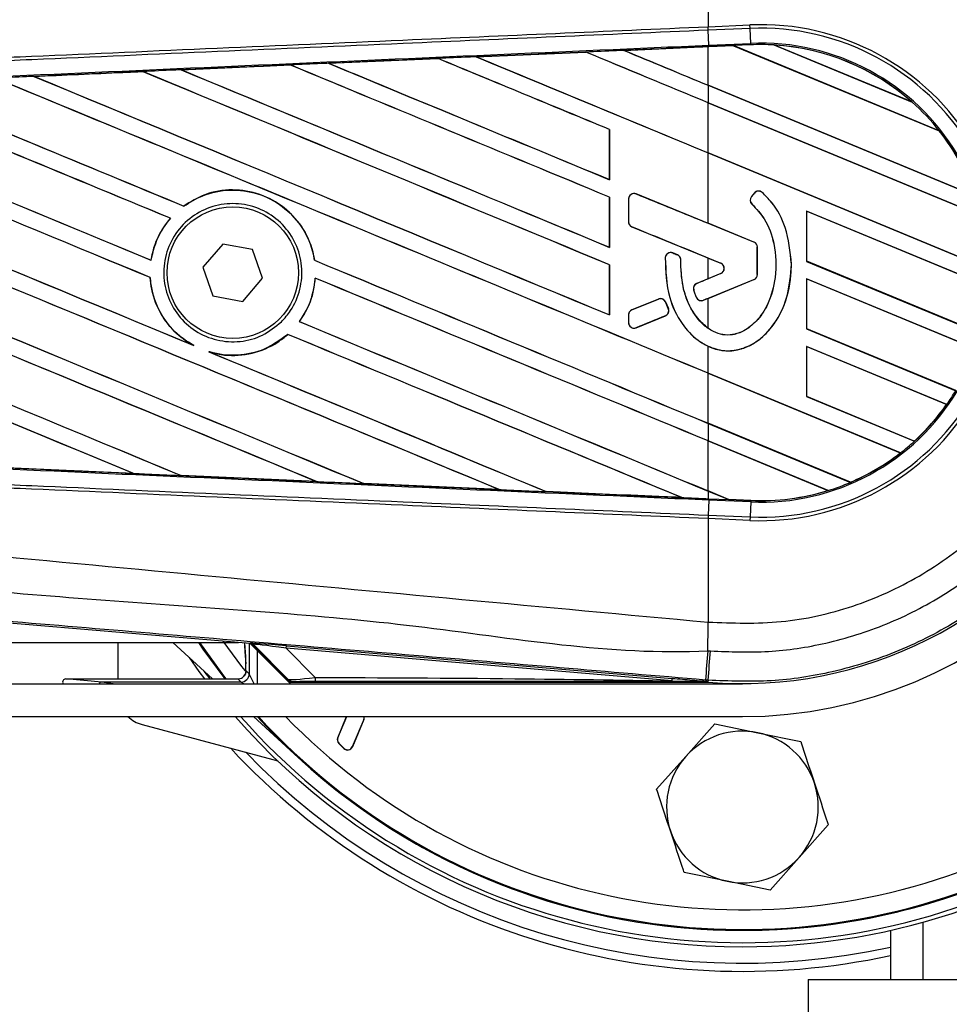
# Model space of a CAD drawing. Header units: millimetres. Extents: x 0 to 420, y 0 to 297.
# Tile 15 of 23: x 210 to 216, y 220 to 226. Entities that reach past the tile are written whole.
import ezdxf

# ---------------------------------------------------------------- set-up
doc = ezdxf.new("R2010")
doc.units = ezdxf.units.MM
doc.layers.add('QUOTE', color=174, linetype='Continuous')
doc.styles.add('SLDTEXTSTYLE3', font='TXT', dxfattribs={"width": 0.75})
doc.dimstyles.new('SLDDIMSTYLE0', dxfattribs={"dimtxt": 3, "dimasz": 3, "dimexe": 0, "dimexo": 0.0625, "dimgap": 0.75, "dimtad": 1, "dimlfac": 8.99081, "dimrnd": 1e-09, "dimzin": 12, "dimdsep": 46, "dimtxsty": 'SLDTEXTSTYLE3', "dimsah": 1, "dimcen": 0.09, "dimadec": 0, "dimazin": 3, "dimtfac": 1, "dimtdec": 3, "dimtofl": 0, "dimtmove": 0, "dimatfit": 3, "dimfxl": 0, "dimfrac": 2, "dimtolj": 1, "dimtzin": 12, "dimarcsym": 0})

# ---------------------------------------------------------------- blocks, each defined once
blk = doc.blocks.new('_D')
at = {"layer": 'QUOTE'}
for p, q in [((58.9172, 226.6191), (58.9172, 238.7713)), ((214.6317, 226.6191), (214.6317, 238.7713)), ((214.6317, 236.7713), (58.9172, 236.7713))]:
    blk.add_line(p, q, dxfattribs=at)
for points in [[(58.9172, 236.7713), (61.9172, 236.2713), (61.9172, 237.2713)], [(214.6317, 236.7713), (211.6317, 237.2713), (211.6317, 236.2713)]]:
    blk.add_solid(points, dxfattribs=at)
at = {"layer": 'QUOTE', "insert": (132.3411, 240.6385), "char_height": 3, "attachment_point": 1, "style": 'SLDTEXTSTYLE3'}
blk.add_mtext('1400', dxfattribs=at)

msp = doc.modelspace()

# ---------------------------------------------------------------- linework, layer by layer
at = {"color": 7, "linetype": 'Continuous', "lineweight": 25}
for p, q in [((214.3994, 226.9832), (214.3994, 226.2829)), ((214.3994, 226.2829), (214.3988, 226.2829)), ((214.3994, 226.2829), (214.6819, 226.2952)), ((214.4004, 226.2593), (214.3994, 226.2829)), ((214.683, 226.2716), (214.6819, 226.2952)), ((214.4043, 226.1581), (214.3998, 226.2593)), ((214.4004, 226.2593), (214.3998, 226.2593)), ((214.683, 226.2716), (214.4004, 226.2593)), ((214.6874, 226.1704), (214.683, 226.2716)), ((213.8286, 226.1232), (214.3994, 226.1481)), ((214.5715, 226.1546), (214.3994, 226.1471)), ((214.3994, 226.1481), (214.4047, 226.1483)), ((214.3994, 225.8873), (214.3994, 226.1471)), ((214.4043, 226.1581), (214.6874, 226.1704)), ((214.4047, 226.1483), (214.5705, 226.1556)), ((214.5706, 226.1556), (214.4047, 226.1483)), ((214.4047, 226.1483), (214.4047, 226.1483)), ((214.6878, 226.1607), (214.5705, 226.1556)), ((215.9637, 225.5785), (214.5705, 226.1556)), ((214.5706, 226.1556), (214.5715, 226.1546)), ((214.5715, 226.1546), (215.9625, 225.5785)), ((214.6878, 226.1607), (214.6874, 226.1704)), ((214.8452, 226.1595), (215.7807, 225.772)), ((214.8453, 226.1595), (214.8452, 226.1595)), ((214.8495, 226.1583), (214.8453, 226.1595)), ((215.7768, 225.7742), (214.8495, 226.1583)), ((212.8301, 226.0794), (213.5714, 226.1119)), ((212.8303, 226.0793), (212.8301, 226.0794)), ((213.5715, 226.1119), (212.8303, 226.0793)), ((212.8335, 226.0785), (212.8303, 226.0793)), ((213.5714, 226.1119), (213.5715, 226.1119)), ((213.5715, 226.1119), (213.5725, 226.111)), ((213.8287, 226.1231), (213.8286, 226.1232)), ((213.8319, 226.1223), (213.8287, 226.1231)), ((210.8349, 225.9914), (211.5738, 226.0241)), ((211.5738, 226.0241), (211.5739, 226.024)), ((211.5739, 226.024), (211.5749, 226.0231)), ((211.8322, 226.0355), (212.5725, 226.0681)), ((211.8324, 226.0354), (211.8322, 226.0355)), ((211.8356, 226.0346), (211.8324, 226.0354)), ((212.5725, 226.0681), (212.5726, 226.068)), ((212.5726, 226.068), (212.5736, 226.0671)), ((209.8386, 225.947), (209.8381, 225.9472)), ((210.5754, 225.9798), (209.8386, 225.947)), ((209.8417, 225.9462), (209.8386, 225.947)), ((210.5752, 225.9799), (210.5754, 225.9798)), ((210.5754, 225.9798), (210.5763, 225.9789)), ((210.8352, 225.9913), (210.8349, 225.9914)), ((210.8383, 225.9905), (210.8352, 225.9913)), ((216.2072, 225.1385), (214.3994, 225.8873)), ((214.3994, 225.8867), (214.3994, 225.769)), ((214.3994, 225.8867), (216.2086, 225.1373)), ((216.2499, 225.0025), (214.3994, 225.769)), ((214.3994, 225.7685), (216.2489, 225.0024)), ((214.3994, 225.4298), (214.3994, 225.7685)), ((215.7806, 225.7721), (215.7768, 225.7742)), ((215.7807, 225.772), (215.7806, 225.7721)), ((213.733, 225.5875), (213.7321, 225.5874)), ((213.7321, 225.5874), (213.7321, 225.2487)), ((213.733, 225.2478), (213.733, 225.5875)), ((215.9625, 225.5785), (215.9637, 225.5785)), ((215.9637, 225.5785), (215.9637, 225.5785)), ((216.2971, 224.6437), (214.3994, 225.4298)), ((214.3994, 224.9529), (214.3994, 225.4293)), ((214.3994, 225.4293), (216.2981, 224.6428)), ((213.7321, 225.2487), (213.733, 225.2478)), ((213.912, 225.1514), (213.9122, 225.1518)), ((214.7097, 224.8257), (213.912, 225.1514)), ((214.7123, 225.1582), (214.6921, 225.1339)), ((214.7127, 225.1578), (214.6925, 225.1336)), ((214.7127, 225.1578), (214.7123, 225.1582)), ((214.7649, 225.1619), (214.7652, 225.1623)), ((213.733, 225.1301), (213.7321, 225.1299)), ((213.7321, 225.1299), (213.7321, 224.7913)), ((213.733, 224.7904), (213.733, 225.1301)), ((213.8616, 225.1175), (213.8611, 225.1175)), ((213.8611, 225.1175), (213.8611, 224.9628)), ((213.8616, 225.1175), (213.8616, 224.9628)), ((214.6925, 225.1336), (214.6921, 225.1339)), ((214.6966, 225.0826), (214.6962, 225.0822)), ((210.8523, 225.0692), (210.8517, 225.07)), ((216.2955, 224.5261), (215.0658, 225.0355)), ((215.0658, 225.0355), (215.0658, 224.6958)), ((215.0668, 225.0346), (215.0658, 225.0355)), ((215.0668, 225.0346), (216.2945, 224.526)), ((215.0668, 224.6959), (215.0668, 225.0346)), ((210.7617, 224.9872), (210.763, 224.9872)), ((213.8616, 224.9628), (213.8611, 224.9628)), ((214.7099, 224.8262), (214.3994, 224.9529)), ((213.8844, 224.929), (213.8842, 224.9285)), ((213.8844, 224.929), (214.485, 224.6837)), ((211.1159, 224.813), (210.9819, 224.6573)), ((211.3178, 224.7748), (211.1159, 224.813)), ((214.7097, 224.8257), (214.7099, 224.8262)), ((211.3857, 224.5808), (211.3178, 224.7748)), ((213.7321, 224.7913), (213.733, 224.7904)), ((214.1603, 224.7522), (214.1605, 224.7526)), ((214.192, 224.7389), (214.1603, 224.7522)), ((214.7324, 224.7919), (214.7329, 224.7919)), ((214.7324, 224.6065), (214.7324, 224.7919)), ((214.7329, 224.6065), (214.7329, 224.7919)), ((210.631, 224.7035), (210.6302, 224.7044)), ((211.7369, 224.7031), (211.736, 224.7029)), ((214.1097, 224.7206), (214.1092, 224.7206)), ((214.192, 224.7389), (214.1922, 224.7394)), ((214.2144, 224.7052), (214.2149, 224.7052)), ((214.3994, 224.7182), (214.4848, 224.6833)), ((214.3994, 224.578), (214.3994, 224.7182)), ((214.485, 224.6837), (214.4848, 224.6833)), ((214.9629, 224.6769), (214.9634, 224.6769)), ((215.0658, 224.6958), (215.0668, 224.6959)), ((215.0658, 224.6958), (216.2426, 224.2083)), ((216.2418, 224.2092), (215.0668, 224.6959)), ((210.9819, 224.6573), (211.0497, 224.4633)), ((213.733, 224.6726), (213.7321, 224.6725)), ((213.7321, 224.6725), (213.7321, 224.3338)), ((213.733, 224.3329), (213.733, 224.6726)), ((214.485, 224.6124), (214.3232, 224.5464)), ((214.4848, 224.6129), (214.3994, 224.578)), ((214.485, 224.6124), (214.4848, 224.6129)), ((210.6246, 224.5865), (210.6255, 224.5866)), ((211.2516, 224.4251), (211.3857, 224.5808)), ((211.7411, 224.5824), (211.742, 224.5815)), ((214.3232, 224.5464), (214.323, 224.5468)), ((214.3672, 224.4328), (214.7097, 224.5726)), ((214.3994, 224.4454), (214.7099, 224.5722)), ((214.7097, 224.5726), (214.7099, 224.5722)), ((214.7324, 224.6065), (214.7329, 224.6065)), ((216.2098, 224.1041), (215.0658, 224.578)), ((215.0658, 224.578), (215.0658, 224.2383)), ((215.0668, 224.5771), (215.0658, 224.578)), ((215.0668, 224.5771), (216.2087, 224.1041)), ((215.0668, 224.2384), (215.0668, 224.5771)), ((214.302, 224.5019), (214.3015, 224.5017)), ((211.0497, 224.4633), (211.2516, 224.4251)), ((214.0634, 224.4403), (213.8844, 224.3672)), ((214.0634, 224.4403), (214.0632, 224.4408)), ((214.1108, 224.4209), (214.1113, 224.4211)), ((214.13, 224.3762), (214.1108, 224.4209)), ((214.1113, 224.4211), (214.1305, 224.3764)), ((214.3196, 224.4527), (214.3191, 224.4526)), ((214.3672, 224.4328), (214.3674, 224.4324)), ((214.3994, 224.2425), (214.3994, 224.4454)), ((213.8844, 224.3672), (213.8842, 224.3677)), ((214.13, 224.3762), (214.1305, 224.3764)), ((211.6348, 224.2879), (211.6336, 224.2879)), ((213.7321, 224.3338), (213.733, 224.3329)), ((213.8616, 224.3334), (213.8611, 224.3334)), ((213.8611, 224.3334), (213.8611, 224.2808)), ((213.8616, 224.2808), (213.8611, 224.2808)), ((213.8616, 224.3334), (213.8616, 224.2808)), ((213.912, 224.247), (214.1103, 224.3279)), ((214.1103, 224.3279), (214.1104, 224.3275)), ((213.912, 224.247), (213.9122, 224.2465)), ((215.0658, 224.2383), (215.0668, 224.2384)), ((215.0658, 224.2383), (216.0753, 223.8201)), ((216.0747, 223.8209), (215.0668, 224.2384)), ((211.5552, 224.2018), (211.5558, 224.2011)), ((210.9201, 224.1262), (210.908, 224.1317)), ((211.0333, 224.0798), (211.0208, 224.0844)), ((214.3994, 223.9391), (214.3994, 224.1211)), ((216.0146, 223.7275), (215.0658, 224.1205)), ((215.0658, 224.1205), (215.0658, 223.7808)), ((215.0668, 224.1196), (215.0658, 224.1205)), ((215.0668, 224.1196), (216.0134, 223.7275)), ((215.0668, 223.7809), (215.0668, 224.1196)), ((215.7011, 223.3999), (214.3994, 223.9391)), ((214.3994, 223.9386), (215.6996, 223.4)), ((214.3994, 223.5999), (214.3994, 223.9386)), ((215.0658, 223.7808), (215.0668, 223.7809)), ((215.0658, 223.7808), (215.7949, 223.4788)), ((215.7943, 223.4796), (215.0668, 223.7809)), ((216.0134, 223.7275), (216.0146, 223.7275)), ((216.0146, 223.7275), (216.0146, 223.7275)), ((215.3618, 223.2012), (214.3994, 223.5999)), ((214.3994, 223.5993), (214.3994, 223.4816)), ((214.3994, 223.5993), (215.3624, 223.2004)), ((215.2119, 223.1451), (214.3994, 223.4816)), ((214.3994, 223.4811), (215.2097, 223.1454)), ((214.3994, 223.1424), (214.3994, 223.4811)), ((215.7949, 223.4788), (215.7943, 223.4796)), ((215.7949, 223.4788), (215.7949, 223.4788)), ((215.6996, 223.4), (215.7011, 223.3999)), ((215.7011, 223.3999), (215.7011, 223.3999)), ((210.5124, 223.261), (209.5989, 223.3015)), ((210.512, 223.2612), (210.5081, 223.2623)), ((210.512, 223.2612), (210.5124, 223.261)), ((210.833, 223.2478), (210.8342, 223.2469)), ((210.8344, 223.2467), (210.8342, 223.2469)), ((211.7499, 223.2063), (210.8344, 223.2467)), ((211.7497, 223.2064), (211.7458, 223.2075)), ((211.7497, 223.2064), (211.7499, 223.2063)), ((212.0684, 223.1932), (212.0696, 223.1922)), ((212.0697, 223.1922), (212.0696, 223.1922)), ((212.9863, 223.1519), (212.0697, 223.1922)), ((212.9862, 223.1519), (212.9823, 223.153)), ((212.9862, 223.1519), (212.9863, 223.1519)), ((214.5382, 223.0849), (214.3994, 223.1424)), ((215.2097, 223.1454), (215.2118, 223.1451)), ((215.2118, 223.1451), (215.2119, 223.1451)), ((215.3624, 223.2005), (215.3618, 223.2012)), ((215.3624, 223.2004), (215.3624, 223.2005)), ((213.3035, 223.1389), (213.3047, 223.1379)), ((213.3047, 223.1379), (213.3047, 223.1379)), ((214.2216, 223.0978), (214.2176, 223.0989)), ((214.2216, 223.0978), (214.2217, 223.0978)), ((214.3994, 223.1419), (214.5394, 223.0839)), ((214.3994, 223.1419), (214.3994, 223.09)), ((214.3994, 223.09), (214.4047, 223.0898)), ((214.4043, 223.0801), (214.3998, 222.9788)), ((214.4047, 223.0898), (214.4043, 223.0801)), ((214.6874, 223.0677), (214.4043, 223.0801)), ((214.4047, 223.0898), (214.5394, 223.0839)), ((214.5382, 223.0849), (214.5394, 223.0839)), ((214.6879, 223.0784), (214.5382, 223.0849)), ((214.6878, 223.0774), (214.5394, 223.0839)), ((214.5394, 223.0839), (214.6878, 223.0774)), ((214.6878, 223.0774), (214.6874, 223.0677)), ((214.6878, 223.0774), (214.6879, 223.0784)), ((214.6878, 223.0774), (214.6878, 223.0774)), ((214.6874, 223.0677), (214.683, 222.9665)), ((214.3988, 222.9552), (214.3994, 222.9552)), ((214.4004, 222.9788), (214.3994, 222.9552)), ((214.3994, 222.9552), (214.3994, 222.2549)), ((214.6819, 222.9429), (214.3994, 222.9552)), ((214.3998, 222.9788), (214.4004, 222.9788)), ((214.4004, 222.9788), (214.683, 222.9665)), ((214.683, 222.9665), (214.6819, 222.9429)), ((211.3009, 222.1099), (204.7035, 222.6662)), ((214.3994, 222.2549), (214.3996, 222.2549)), ((194.0552, 222.1165), (211.2228, 222.1165)), ((210.4052, 222.1165), (210.4052, 221.8708)), ((211.0456, 221.8708), (210.7775, 222.1165)), ((211.2726, 222.0231), (211.2651, 222.1129)), ((211.295, 222.1104), (211.295, 221.9051)), ((211.3009, 222.1099), (211.3027, 222.1137)), ((211.3017, 222.1098), (211.5731, 221.8384)), ((211.3235, 222.104), (211.3217, 222.1003)), ((211.3217, 222.1003), (211.5697, 221.8523)), ((211.5581, 221.8679), (211.3235, 222.104)), ((211.5454, 222.0778), (211.5468, 222.0947)), ((214.1556, 221.8577), (211.5454, 222.0778)), ((211.5454, 222.0778), (211.741, 221.881)), ((211.5468, 222.0947), (214.157, 221.8746)), ((211.266, 222.0539), (211.2728, 221.9723)), ((211.3506, 221.8384), (211.3506, 222.0609)), ((210.9879, 221.9237), (211.0276, 221.8708)), ((211.295, 221.9051), (211.2736, 221.9264)), ((211.3283, 221.8384), (211.295, 221.9051)), ((61.9759, 221.8384), (211.5731, 221.8384)), ((210.2982, 221.8495), (210.0541, 221.8708)), ((210.0541, 221.8708), (211.218, 221.8708)), ((211.2394, 221.8495), (210.2982, 221.8495)), ((210.3738, 221.8384), (210.2982, 221.8495)), ((211.218, 221.8708), (211.2394, 221.8495)), ((211.2394, 221.8495), (211.2614, 221.8384)), ((211.5731, 221.8384), (214.6317, 221.8384)), ((211.5782, 221.8488), (214.3976, 221.8488)), ((214.1556, 221.8577), (214.157, 221.8746)), ((214.3992, 221.8617), (214.3812, 221.8632)), ((214.3922, 221.8547), (214.3976, 221.8488)), ((214.3922, 221.8547), (214.3923, 221.8541)), ((214.3923, 221.8541), (214.3976, 221.8488)), ((214.3981, 221.8488), (214.3976, 221.8488)), ((214.3976, 221.8488), (214.3976, 221.8488)), ((214.3992, 221.8617), (214.3981, 221.8488)), ((58.9172, 221.616), (214.6317, 221.616)), ((211.626, 221.3389), (211.3237, 221.616)), ((211.8934, 221.4731), (211.9535, 221.616)), ((211.8943, 221.4727), (211.9545, 221.616)), ((210.5701, 221.562), (211.4874, 221.3162)), ((212.0692, 221.5959), (211.9918, 221.4117)), ((212.0701, 221.5955), (211.9927, 221.4113)), ((212.0692, 221.5959), (212.0701, 221.5955)), ((214.2482, 221.3455), (214.4453, 221.5669)), ((214.4453, 221.5669), (214.7355, 221.507)), ((214.7355, 221.507), (215.0258, 221.4471)), ((211.8943, 221.4727), (211.8934, 221.4731)), ((211.9016, 221.4355), (211.9009, 221.4348)), ((211.9356, 221.4001), (211.9009, 221.4348)), ((211.9363, 221.4008), (211.9016, 221.4355)), ((211.9918, 221.4117), (211.9927, 221.4113)), ((211.9363, 221.4008), (211.9356, 221.4001)), ((214.0512, 221.1241), (214.2482, 221.3455)), ((215.2123, 220.8844), (215.0152, 220.663)), ((215.0152, 220.663), (214.8182, 220.4416)), ((214.5279, 220.5015), (214.2377, 220.5614)), ((214.8182, 220.4416), (214.5279, 220.5015)), ((215.8552, 219.8364), (215.8552, 220.226)), ((215.6328, 220.1701), (215.6328, 219.8364)), ((215.0766, 219.8364), (215.0766, 219.5027)), ((215.0766, 219.8364), (220.8603, 219.8364))]:
    msp.add_line(p, q, dxfattribs=at)
at = {"color": 7, "linetype": 'Continuous', "lineweight": 25, "flags": 128}
for points in [[(211.1331, 221.8708), (210.984, 222.072), (210.9533, 222.1165)], [(211.14, 221.8708), (211.1117, 221.9071), (210.9599, 222.1165)], [(211.1162, 222.1255), (211.2438, 221.9547), (211.2768, 221.9133)], [(210.888, 222.0152), (210.9551, 221.9214), (210.9927, 221.8708)], [(214.1556, 221.8577), (214.2881, 221.8557), (214.3923, 221.8541)]]:
    msp.add_lwpolyline(points, dxfattribs=at)
at = {"color": 7, "linetype": 'Continuous', "lineweight": 25}
msp.add_circle((211.1838, 224.6191), 0.4449, dxfattribs=at)
for centre, radius, start, end in [((214.6317, 224.6191), 4.5602, 270, 138.81164), ((214.6317, 224.6191), 4.5324, 221.49668, 138.50332), ((214.6317, 224.6191), 4.449, 0, 137.54585), ((214.6317, 224.6191), 4.4435, 222.51879, 137.48121), ((214.6317, 224.6191), 4.449, 227.5, 132.5), ((214.6317, 224.6191), 4.3101, 0, 135.83259), ((214.6317, 224.6191), 3.0031, 270, 90), ((214.6317, 224.6191), 2.7801, 265.18028, 94.81972), ((214.7551, 224.6191), 1.6778, 267.5, 92.5), ((214.7551, 224.6191), 1.6542, 267.5, 92.5), ((214.7551, 224.6191), 1.5528, 267.5, 92.5), ((214.7551, 224.6191), 1.5431, 86.65309, 92.5), ((214.7551, 224.6191), 1.5431, 48.34691, 86.65309), ((214.7551, 224.6191), 1.5431, 48.35056, 86.64944), ((214.7551, 224.6191), 1.5421, 48.50755, 86.49245), ((214.7551, 224.6191), 1.5431, 38.44471, 48.34691), ((214.7551, 224.6191), 1.5421, 19.68237, 38.47326), ((214.7551, 224.6191), 1.5431, 19.62504, 38.44471), ((214.7551, 224.6191), 1.5431, 19.6263, 38.44589), ((213.8982, 225.1175), 0.0366, 67.79071, 180), ((214.7408, 225.1344), 0.0371, 48.8059, 140.16689), ((214.7408, 225.1344), 0.0366, 48.8059, 140.16689), ((214.7206, 225.1102), 0.0371, 140.16689, 228.97709), ((214.7206, 225.1102), 0.0366, 140.16689, 228.97709), ((213.8982, 224.9628), 0.0366, 180, 247.79071), ((214.6959, 224.7919), 0.0366, 0, 67.79071), ((214.6959, 224.7919), 0.0371, 0, 67.79071), ((214.1462, 224.7184), 0.0366, 67.29049, 176.67135), ((214.1778, 224.7052), 0.0366, 0.035, 67.29049), ((214.4704, 224.6481), 0.038, 292.20926, 67.79071), ((214.4704, 224.6481), 0.0385, 292.20926, 67.79071), ((214.6317, 224.6191), 4.449, 222.45415, 0), ((214.6317, 224.6191), 4.3101, 224.16741, 0), ((214.337, 224.5125), 0.0366, 112.20926, 196.93498), ((214.6959, 224.6065), 0.0366, 292.20929, 0), ((214.6959, 224.6065), 0.0371, 292.20929, 0), ((214.0772, 224.4065), 0.0366, 23.24584, 112.20927), ((214.3534, 224.4667), 0.0366, 202.3787, 292.20929), ((213.8982, 224.3334), 0.0366, 112.20927, 180), ((214.0964, 224.3618), 0.0366, 292.20926, 23.24584), ((213.8982, 224.2808), 0.0366, 180, 292.20926), ((214.7551, 224.6191), 1.5431, 324.70717, 328.81902), ((214.7551, 224.6191), 1.5421, 312.36308, 324.68039), ((214.7551, 224.6191), 1.5431, 312.36028, 324.70717), ((214.7551, 224.6191), 1.5431, 312.36013, 324.70666), ((214.7551, 224.6191), 1.5431, 307.80908, 312.36028), ((214.7551, 224.6191), 1.5421, 293.16504, 307.76752), ((214.7551, 224.6191), 1.5431, 293.17547, 307.80908), ((214.7551, 224.6191), 1.5431, 293.17491, 307.80821), ((214.7551, 224.6191), 1.5431, 267.5, 287.21651), ((214.7551, 224.6191), 1.5431, 267.5, 287.2149), ((214.7551, 224.6191), 1.5421, 267.5, 287.14432), ((214.7551, 224.6191), 1.5431, 287.21651, 293.17547), ((182.2851, 222.4507), 32.1151, 359.30553, 359.65067), ((211.2999, 222.0804), 0.0334, 45.00164, 85.17864), ((310.8549, 213.883), 96.8033, 175.15357, 175.271316), ((-71.7904, 246.1472), 287.2182, 355.149606, 355.189291), ((211.218, 221.9264), 0.0556, 270.01918, 304.37588), ((211.2394, 221.9051), 0.0556, 270.02044, 359.97956), ((211.218, 221.9264), 0.0556, 304.37369, 359.97966), ((211.8596, 221.8764), 0.1187, 177.77119, 191.51783), ((210.0546, 221.8485), 0.0223, 91.08078, 206.93181), ((210.2984, 221.8276), 0.0218, 90.4611, 150.31291), ((210.6276, 221.7769), 0.2224, 226.33511, 255), ((214.6317, 224.6191), 4.5602, 221.18836, 270), ((212.0378, 221.6091), 0.0341, 337.20926, 11.63974), ((212.0378, 221.6091), 0.035, 337.20926, 11.31292), ((214.6317, 221.0042), 0.5133, 78.33556, 138.33556), ((214.6317, 221.0042), 0.5133, 18.33556, 78.33556), ((211.9257, 221.4595), 0.035, 157.20927, 225), ((211.9257, 221.4595), 0.0341, 157.20927, 225), ((211.9604, 221.4249), 0.035, 225, 337.20926), ((211.9604, 221.4249), 0.0341, 225, 337.20926), ((214.6317, 224.6191), 4.7266, 222.90257, 282.22706), ((214.6317, 224.6191), 4.6714, 223.99728, 282.37363), ((214.6317, 221.0042), 0.5133, 138.33556, 198.33556), ((214.6317, 221.0042), 0.5133, 318.33556, 18.33556), ((214.6317, 221.0042), 0.5133, 198.33556, 258.33556), ((214.6317, 221.0042), 0.5133, 258.33556, 318.33556)]:
    msp.add_arc(centre, radius, start, end, dxfattribs=at)
for centre, major_axis, ratio, start_param, end_param in [((214.3994, 224.4812), (95.3528, 4.1645), 0.017438, 1.570035, 1.575986), ((214.4976, 226.1858), (0.0729, -0.0302), 0.003688, 0.009544, 0.035417), ((214.3994, 226.3305), (95.4079, -39.5223), 0.008062, 4.69928, 4.715729), ((214.3994, 224.4812), (95.3528, 4.1645), 0.017438, 1.578707, 1.586458), ((214.3994, 226.3305), (95.3523, -39.4992), 0.008062, 4.699305, 4.715729), ((214.3994, 224.8678), (95.4079, -39.5223), 0.008062, 1.574136, 1.582814), ((214.3994, 224.8678), (95.3523, -39.4992), 0.008062, 1.574136, 1.582809), ((214.3994, 226.788), (95.4079, -39.5223), 0.008062, 4.709746, 4.715729), ((214.3994, 226.788), (95.3523, -39.4992), 0.008062, 4.709777, 4.715729), ((214.3994, 224.4812), (95.3528, 4.1645), 0.017438, 1.599661, 1.60739), ((214.3994, 223.9528), (95.4079, -39.5223), 0.008062, 1.581121, 1.603757), ((214.3994, 223.9528), (95.3523, -39.4992), 0.008062, 1.581135, 1.603763), ((214.3994, 225.873), (95.4079, -39.5223), 0.008062, 4.688819, 4.708744), ((214.3994, 224.4812), (95.3528, 4.1645), 0.017438, 1.589184, 1.596926), ((214.3994, 225.873), (95.3523, -39.4992), 0.008062, 4.688838, 4.70873), ((214.3994, 224.4103), (95.4079, -39.5223), 0.008062, 1.581121, 1.593285), ((214.3994, 224.4103), (95.3523, -39.4992), 0.008062, 1.581135, 1.593286), ((214.3994, 224.958), (95.4079, -39.5223), 0.008062, 4.667903, 4.708744), ((214.3994, 224.4812), (95.3528, 4.1645), 0.017438, 1.610139, 1.617851), ((214.3994, 224.958), (95.3523, -39.4992), 0.008062, 4.667912, 4.70873), ((214.3994, 223.4953), (95.4079, -39.5223), 0.008062, 1.581121, 1.61423), ((214.3994, 223.4953), (95.3523, -39.4992), 0.008062, 1.581135, 1.614241), ((214.3994, 225.4155), (95.4079, -39.5223), 0.008062, 4.67836, 4.708744), ((214.3994, 225.4155), (95.3523, -39.4992), 0.008062, 4.678374, 4.70873), ((214.3994, 222.5804), (95.4079, -39.5223), 0.008062, 1.612259, 1.635187), ((214.3994, 222.5804), (95.3523, -39.4992), 0.008062, 1.612295, 1.635206), ((214.3994, 224.5006), (95.4079, -39.5223), 0.008062, 4.657446, 4.678542), ((214.3994, 224.5006), (95.3523, -39.4992), 0.008062, 4.657452, 4.678514), ((214.3994, 223.0379), (95.4079, -39.5223), 0.008062, 1.574136, 1.624706), ((214.3994, 223.0379), (95.3523, -39.4992), 0.008062, 1.574136, 1.624722), ((214.3994, 223.5856), (95.4079, -39.5223), 0.008062, 4.636527, 4.679253), ((214.3994, 223.5856), (95.3523, -39.4992), 0.008062, 4.63653, 4.679105), ((214.3994, 222.1229), (95.4079, -39.5223), 0.008062, 1.613701, 1.645675), ((214.3994, 222.1229), (95.3523, -39.4992), 0.008062, 1.613735, 1.645695), ((214.3994, 224.0431), (95.4079, -39.5223), 0.008062, 4.646988, 4.676221), ((214.3994, 224.0431), (95.3523, -39.4992), 0.008062, 4.646992, 4.676189), ((214.3994, 221.208), (95.4079, -39.5223), 0.008062, 1.60191, 1.666675), ((214.3994, 221.208), (95.3523, -39.4992), 0.008062, 1.60197, 1.666693), ((214.3994, 223.1281), (95.4079, -39.5223), 0.008062, 4.626061, 4.691308), ((214.3994, 223.1281), (95.3523, -39.4992), 0.008062, 4.626066, 4.69128), ((214.3994, 221.6654), (95.4079, -39.5223), 0.008062, 1.588947, 1.65617), ((214.3994, 221.6654), (95.3523, -39.4992), 0.008062, 1.588999, 1.65619), ((214.3994, 225.8522), (95.408, -38.9563), 0.008079, 4.710581, 4.715688), ((214.3994, 222.6707), (95.4079, -39.5223), 0.008062, 4.633593, 4.678354), ((214.3994, 222.6707), (95.3523, -39.4992), 0.008062, 4.633561, 4.678318), ((214.3994, 223.8188), (95.408, -38.9563), 0.008079, 1.574095, 1.579495), ((214.3994, 220.7505), (95.4079, -39.5223), 0.008062, 1.614888, 1.655032), ((214.3994, 220.7505), (95.3523, -39.4992), 0.008062, 1.614957, 1.655062), ((214.3994, 225.5552), (95.4079, -39.9316), 0.00805, 4.713254, 4.713586), ((214.3994, 224.5006), (95.4079, -39.5223), 0.008062, 4.687809, 4.715729), ((214.3994, 224.5006), (95.3523, -39.4992), 0.008062, 4.687803, 4.715729), ((214.3994, 222.5804), (95.4079, -39.5223), 0.008062, 1.574136, 1.602002), ((214.3994, 222.5804), (95.3523, -39.4992), 0.008062, 1.574136, 1.602009), ((214.3994, 225.4774), (95.408, 38.9562), 0.008079, 4.708289, 4.70909), ((214.3994, 225.4774), (95.408, 38.9562), 0.008079, 4.70369, 4.705566), ((214.3994, 223.5461), (95.408, 38.9563), 0.008079, 1.567497, 1.567833), ((214.3994, 224.0431), (95.4079, -39.5223), 0.008062, 4.686735, 4.715729), ((214.3994, 224.0431), (95.3523, -39.4992), 0.008062, 4.686731, 4.715729), ((214.3994, 223.5461), (95.408, 38.9562), 0.008079, 1.570526, 1.572604), ((214.3994, 222.1229), (95.4079, -39.5223), 0.008062, 1.575999, 1.603951), ((214.3994, 222.1229), (95.3523, -39.4992), 0.008062, 1.576043, 1.603962), ((214.3994, 223.5856), (95.4079, -39.5223), 0.008062, 4.68031, 4.704255), ((214.3994, 223.5856), (95.3523, -39.4992), 0.008062, 4.68042, 4.704235), ((214.3994, 224.7569), (95.3528, -4.1645), 0.017438, 4.662767, 4.67233), ((214.3994, 224.7569), (95.3528, -4.1645), 0.017438, 4.67574, 4.685317), ((214.3994, 224.7569), (95.3528, -4.1645), 0.017438, 4.688702, 4.698288), ((214.3994, 224.7569), (95.3528, -4.1645), 0.017438, 4.701657, 4.711244), ((214.6295, 223.0466), (0.0901, -0.0373), 0.002985, 3.150845, 3.176718), ((212.3744, 222.1467), (-0.0945, 1.13), 0.980831, 1.518503, 1.570796), ((211.2981, 222.0767), (-0.0141, -0.0303), 0.999957, 2.790968, 3.492218), ((211.6973, 222.0794), (0.3947, -0.0343), 0.006014, 1.962523, 3.13941), ((211.6945, 222.0462), (0.3711, -0.0581), 0.023912, 1.987967, 3.164853), ((211.2736, 221.8152), (0, 0.1112), 0.017455, 6.265732, 6.577972), ((211.8331, 221.9067), (0.2754, 0.0382), 0.04873, 3.187485, 4.364372), ((211.8331, 221.8511), (0.2357, -0.0005), 0.006593, 1.961993, 3.13888)]:
    msp.add_ellipse(centre, major_axis=major_axis, ratio=ratio, start_param=start_param, end_param=end_param, dxfattribs=at)
for points, knots in [([(214.3992, 227.3764), (214.5385, 227.382), (214.8203, 227.3934), (215.2525, 227.327), (215.6867, 227.1916), (216.1018, 226.9788), (216.4788, 226.6972), (216.8, 226.3593), (217.0627, 225.9687), (217.2529, 225.5435), (217.3757, 225.0881), (217.3911, 224.7769), (217.3989, 224.6191)], [0, 0, 0, 0, 0.09123, 0.184622, 0.285093, 0.388477, 0.488947, 0.59233, 0.692799, 0.796181, 0.896635, 1, 1, 1, 1]), ([(217.2, 224.6191), (217.1928, 224.7634), (217.1784, 225.0521), (217.066, 225.4732), (216.8886, 225.8695), (216.6469, 226.2311), (216.3472, 226.546), (215.9998, 226.8073), (215.6127, 227.0054), (215.2114, 227.1318), (214.8083, 227.1936), (214.5467, 227.1833), (214.416, 227.1782)], [0, 0, 0, 0, 0.101916, 0.203834, 0.305753, 0.407671, 0.509602, 0.611531, 0.713462, 0.815393, 0.907696, 1, 1, 1, 1]), ([(204.7119, 226.0321), (204.7493, 226.0381), (204.9799, 226.0751), (205.9916, 226.1781), (208.0703, 226.3927), (211.0693, 226.6752), (213.2889, 226.8805), (214.3994, 226.9832)], [0, 0, 0, 0, 0.011701, 0.072209, 0.314194, 0.656887, 1, 1, 1, 1]), ([(214.3996, 226.9832), (214.5647, 226.9891), (214.8955, 227.0009), (215.3827, 226.8904), (215.8356, 226.6852), (216.2383, 226.3927), (216.57, 226.0208), (216.8175, 225.5894), (216.9774, 225.1152), (216.9968, 224.7843), (217.0065, 224.6191)], [0, 0, 0, 0, 0.12488, 0.25014, 0.374649, 0.499812, 0.624764, 0.749558, 0.874924, 1, 1, 1, 1]), ([(204.7154, 225.8606), (205.0591, 225.8756), (205.8195, 225.9088), (206.9989, 225.9602), (208.2531, 226.0149), (209.1948, 226.056), (210.1366, 226.097), (211.0783, 226.1381), (212.6037, 226.2046), (213.7107, 226.2529), (214.3988, 226.2829)], [0, 0, 0, 0, 0.106788, 0.236344, 0.366001, 0.49568, 0.528068, 0.657625, 0.787181, 1, 1, 1, 1]), ([(214.3998, 226.2593), (213.7118, 226.2293), (212.6049, 226.181), (211.0797, 226.1145), (210.1381, 226.0734), (209.1964, 226.0323), (208.2548, 225.9913), (207.0007, 225.9366), (205.8215, 225.8851), (205.061, 225.852), (204.7175, 225.837)], [0, 0, 0, 0, 0.212819, 0.342375, 0.471932, 0.50432, 0.633999, 0.763656, 0.893212, 1, 1, 1, 1]), ([(204.8433, 225.7321), (205.2032, 225.7485), (206.0531, 225.787), (207.1496, 225.8365), (208.3773, 225.8916), (209.606, 225.9465), (211.0816, 226.012), (212.5581, 226.0772), (213.6658, 226.1258), (214.2812, 226.1527), (214.4043, 226.1581)], [0, 0, 0, 0, 0.1133009, 0.26751, 0.3446127, 0.4988218, 0.6530308, 0.8072398, 0.9614489, 1, 1, 1, 1]), ([(214.4047, 226.1483), (214.2816, 226.1429), (214.0896, 226.1346), (213.8977, 226.1262), (213.8287, 226.1231)], [0, 0, 0, 0, 0.640923, 1, 1, 1, 1]), ([(214.4047, 226.1483), (214.4047, 226.1485), (214.4047, 226.1489), (214.4046, 226.1508), (214.4044, 226.1538), (214.4043, 226.1566), (214.4043, 226.1581)], [0, 0, 0, 0, 0.223878, 0.482586, 0.741293, 1, 1, 1, 1]), ([(212.8301, 226.0794), (212.8135, 226.0787), (212.7276, 226.0749), (212.6418, 226.0711), (212.5725, 226.0681)], [0, 0, 0, 0, 0.193685, 1, 1, 1, 1]), ([(213.8286, 226.1232), (213.812, 226.1224), (213.7263, 226.1187), (213.6405, 226.1149), (213.5714, 226.1119)], [0, 0, 0, 0, 0.1939728, 1, 1, 1, 1]), ([(211.5739, 226.024), (211.4103, 226.0167), (211.164, 226.0059), (210.9178, 225.9949), (210.8352, 225.9913)], [0, 0, 0, 0, 0.664569, 1, 1, 1, 1]), ([(211.8322, 226.0355), (211.8156, 226.0347), (211.7295, 226.0309), (211.6433, 226.0271), (211.5738, 226.0241)], [0, 0, 0, 0, 0.193054, 1, 1, 1, 1]), ([(212.5726, 226.068), (212.5681, 226.0678), (212.3213, 226.057), (212.0746, 226.0461), (211.8324, 226.0354)], [0, 0, 0, 0, 0.0183639, 1, 1, 1, 1]), ([(209.8381, 225.9472), (209.8215, 225.9465), (209.7343, 225.9426), (209.6472, 225.9387), (209.5767, 225.9356)], [0, 0, 0, 0, 0.190783, 1, 1, 1, 1]), ([(209.8381, 225.9472), (210.039, 225.9561), (210.2847, 225.967), (210.5304, 225.9779), (210.5752, 225.9799)], [0, 0, 0, 0, 0.817852, 1, 1, 1, 1]), ([(210.8349, 225.9914), (210.8183, 225.9907), (210.7317, 225.9868), (210.6451, 225.983), (210.5752, 225.9799)], [0, 0, 0, 0, 0.192083, 1, 1, 1, 1]), ([(211.7369, 224.7031), (211.7345, 224.717), (211.7211, 224.7926), (211.6654, 224.9239), (211.5378, 225.0662), (211.3696, 225.1584), (211.1812, 225.189), (210.9989, 225.16), (210.8984, 225.0985), (210.8517, 225.07)], [0, 0, 0, 0, 0.037003, 0.201035, 0.365092, 0.52921, 0.69341, 0.857687, 1, 1, 1, 1]), ([(210.8523, 225.0692), (210.8942, 225.0953), (210.9895, 225.1545), (211.1653, 225.1878), (211.3543, 225.1625), (211.5248, 225.075), (211.6561, 224.9364), (211.7177, 224.8021), (211.7325, 224.7217), (211.736, 224.7029)], [0, 0, 0, 0, 0.128694, 0.292951, 0.457245, 0.621517, 0.785717, 0.949832, 1, 1, 1, 1]), ([(213.9122, 225.1518), (213.9083, 225.153), (213.9003, 225.1554), (213.8877, 225.1538), (213.8763, 225.1483), (213.8674, 225.1393), (213.862, 225.1285), (213.8614, 225.1209), (213.8611, 225.1175)], [0, 0, 0, 0, 0.169248, 0.341471, 0.513695, 0.685917, 0.858137, 1, 1, 1, 1]), ([(214.9629, 224.6769), (214.9548, 224.7609), (214.9404, 224.9095), (214.8546, 225.0731), (214.7868, 225.1402), (214.7649, 225.1619)], [0, 0, 0, 0, 0.468022, 0.827948, 1, 1, 1, 1]), ([(214.9634, 224.6769), (214.9552, 224.761), (214.9409, 224.9097), (214.855, 225.0734), (214.7871, 225.1406), (214.7652, 225.1623)], [0, 0, 0, 0, 0.467998, 0.82794, 1, 1, 1, 1]), ([(211.5127, 224.287), (211.4717, 224.2538), (211.3898, 224.1872), (211.2337, 224.146), (211.0747, 224.1556), (210.9273, 224.2181), (210.809, 224.3257), (210.7331, 224.4664), (210.708, 224.6243), (210.7365, 224.7815), (210.8155, 224.9204), (210.9359, 225.0254), (211.0844, 225.0846), (211.2441, 225.0914), (211.3972, 225.0448), (211.5261, 224.9502), (211.6164, 224.8183), (211.6581, 224.6638), (211.6458, 224.5049), (211.5912, 224.3752), (211.5345, 224.3115), (211.5127, 224.287)], [0, 0, 0, 0, 0.053701, 0.107401, 0.161118, 0.214849, 0.268575, 0.322276, 0.375942, 0.429583, 0.483224, 0.536891, 0.590592, 0.644318, 0.698049, 0.751765, 0.805459, 0.859132, 0.91279, 0.966445, 1, 1, 1, 1]), ([(214.6966, 225.0826), (214.7262, 225.0507), (214.7967, 224.9747), (214.857, 224.8004), (214.8644, 224.599), (214.817, 224.4165), (214.7364, 224.2939), (214.6506, 224.2258), (214.5704, 224.1961), (214.4981, 224.1957), (214.4307, 224.2195), (214.3491, 224.2758), (214.2734, 224.3812), (214.22, 224.5344), (214.2164, 224.6453), (214.2144, 224.7052)], [0, 0, 0, 0, 0.074435, 0.177241, 0.308602, 0.417464, 0.496355, 0.557068, 0.603022, 0.641045, 0.678953, 0.724301, 0.809966, 0.897223, 1, 1, 1, 1]), ([(214.6962, 225.0822), (214.7258, 225.0504), (214.7963, 224.9744), (214.8565, 224.8003), (214.864, 224.5991), (214.8165, 224.4167), (214.736, 224.2942), (214.6504, 224.2263), (214.5703, 224.1966), (214.4983, 224.1963), (214.4422, 224.2156), (214.4115, 224.2349), (214.3994, 224.2425)], [0, 0, 0, 0, 0.105797, 0.251954, 0.438745, 0.593524, 0.705651, 0.791916, 0.85718, 0.911157, 0.96497, 1, 1, 1, 1]), ([(210.7617, 224.9872), (210.7427, 224.9631), (210.6849, 224.8898), (210.645, 224.7892), (210.6322, 224.7159), (210.6302, 224.7044)], [0, 0, 0, 0, 0.29149, 0.888101, 1, 1, 1, 1]), ([(210.631, 224.7035), (210.6458, 224.7647), (210.671, 224.8686), (210.7362, 224.9526), (210.763, 224.9872)], [0, 0, 0, 0, 0.588672, 1, 1, 1, 1]), ([(213.8611, 224.9628), (213.8615, 224.9587), (213.8624, 224.9503), (213.8687, 224.9393), (213.8766, 224.9321), (213.8823, 224.9294), (213.8842, 224.9285)], [0, 0, 0, 0, 0.284475, 0.569451, 0.85443, 1, 1, 1, 1]), ([(214.1605, 224.7526), (214.1566, 224.7538), (214.1486, 224.7563), (214.136, 224.7548), (214.1246, 224.7494), (214.1156, 224.7405), (214.1104, 224.7303), (214.1096, 224.7234), (214.1092, 224.7206)], [0, 0, 0, 0, 0.17349, 0.35015, 0.52681, 0.70347, 0.880129, 1, 1, 1, 1]), ([(214.1092, 224.7206), (214.1123, 224.6293), (214.1175, 224.472), (214.2085, 224.2806), (214.3074, 224.172), (214.3762, 224.1339), (214.3994, 224.1211)], [0, 0, 0, 0, 0.385859, 0.664934, 0.887148, 1, 1, 1, 1]), ([(214.1097, 224.7206), (214.1128, 224.6294), (214.1181, 224.4724), (214.2087, 224.2801), (214.3178, 224.1639), (214.43, 224.1019), (214.5386, 224.0853), (214.6429, 224.1053), (214.7524, 224.1639), (214.8614, 224.2797), (214.9466, 224.4592), (214.9573, 224.602), (214.9629, 224.6769)], [0, 0, 0, 0, 0.165364, 0.284789, 0.379918, 0.453224, 0.515224, 0.577101, 0.644543, 0.739504, 0.863396, 1, 1, 1, 1]), ([(214.2149, 224.7052), (214.2145, 224.7094), (214.2137, 224.7177), (214.2073, 224.7288), (214.1995, 224.7359), (214.194, 224.7385), (214.1922, 224.7394)], [0, 0, 0, 0, 0.2867523, 0.5740178, 0.8612836, 1, 1, 1, 1]), ([(214.3994, 224.2425), (214.3758, 224.2636), (214.3117, 224.3209), (214.2346, 224.4632), (214.216, 224.6046), (214.2151, 224.6907), (214.2149, 224.7052)], [0, 0, 0, 0, 0.183785, 0.498377, 0.915438, 1, 1, 1, 1]), ([(214.3994, 224.1211), (214.4346, 224.1084), (214.5034, 224.0835), (214.6135, 224.0959), (214.7163, 224.1401), (214.8222, 224.2294), (214.9196, 224.3846), (214.9599, 224.5483), (214.9627, 224.6521), (214.9634, 224.6769)], [0, 0, 0, 0, 0.118119, 0.231323, 0.343868, 0.472496, 0.667889, 0.920455, 1, 1, 1, 1]), ([(217.3989, 224.6191), (217.3915, 224.4658), (217.3765, 224.1546), (217.2559, 223.703), (217.065, 223.2734), (216.8055, 222.8858), (216.4822, 222.544), (216.1093, 222.264), (215.691, 222.0482), (215.26, 221.9127), (214.8236, 221.8449), (214.5418, 221.8561), (214.3992, 221.8617)], [0, 0, 0, 0, 0.100465, 0.203843, 0.304309, 0.407689, 0.508155, 0.611535, 0.712002, 0.815383, 0.906611, 1, 1, 1, 1]), ([(214.3996, 222.2549), (214.5647, 222.249), (214.8955, 222.2372), (215.3827, 222.3477), (215.8356, 222.5529), (216.2383, 222.8454), (216.57, 223.2173), (216.8175, 223.6487), (216.9774, 224.1229), (216.9968, 224.4538), (217.0065, 224.6191)], [0, 0, 0, 0, 0.12488, 0.25014, 0.374649, 0.499812, 0.624764, 0.749558, 0.874924, 1, 1, 1, 1]), ([(214.416, 222.0599), (214.5467, 222.0548), (214.8083, 222.0445), (215.2114, 222.1063), (215.6127, 222.2327), (215.9998, 222.4308), (216.3472, 222.6921), (216.6469, 223.007), (216.8886, 223.3686), (217.066, 223.7649), (217.1784, 224.186), (217.1928, 224.4747), (217.2, 224.6191)], [0, 0, 0, 0, 0.0923036, 0.1846071, 0.2865385, 0.3884688, 0.490398, 0.5923288, 0.694247, 0.7961664, 0.8980845, 1, 1, 1, 1]), ([(210.6246, 224.5865), (210.6255, 224.5748), (210.6313, 224.5006), (210.6724, 224.3672), (210.7746, 224.2212), (210.8674, 224.1589), (210.908, 224.1317)], [0, 0, 0, 0, 0.063345, 0.400734, 0.738191, 1, 1, 1, 1]), ([(210.9201, 224.1262), (210.8874, 224.1463), (210.8013, 224.1992), (210.6948, 224.3281), (210.6372, 224.4717), (210.6282, 224.5603), (210.6255, 224.5866)], [0, 0, 0, 0, 0.201287, 0.531219, 0.860982, 1, 1, 1, 1]), ([(211.7411, 224.5824), (211.7315, 224.5199), (211.7153, 224.414), (211.6574, 224.3246), (211.6336, 224.2879)], [0, 0, 0, 0, 0.589427, 1, 1, 1, 1]), ([(211.6348, 224.2879), (211.6536, 224.3168), (211.7067, 224.3983), (211.7356, 224.5028), (211.7413, 224.5733), (211.742, 224.5815)], [0, 0, 0, 0, 0.327224, 0.922547, 1, 1, 1, 1]), ([(214.323, 224.5468), (214.3193, 224.5449), (214.312, 224.541), (214.3041, 224.531), (214.2998, 224.5192), (214.2997, 224.509), (214.3011, 224.5033), (214.3015, 224.5017)], [0, 0, 0, 0, 0.22404, 0.452093, 0.680146, 0.908199, 1, 1, 1, 1]), ([(214.3015, 224.5017), (214.3029, 224.4975), (214.3055, 224.4892), (214.3111, 224.4727), (214.3159, 224.4606), (214.3191, 224.4526)], [0, 0, 0, 0, 0.252074, 0.504148, 1, 1, 1, 1]), ([(214.302, 224.5019), (214.3033, 224.4977), (214.3059, 224.4893), (214.3116, 224.4728), (214.3164, 224.4608), (214.3196, 224.4527)], [0, 0, 0, 0, 0.252297, 0.504594, 1, 1, 1, 1]), ([(214.1113, 224.4211), (214.1093, 224.4247), (214.1053, 224.4319), (214.0952, 224.4396), (214.0833, 224.4437), (214.0721, 224.4437), (214.0657, 224.4416), (214.0632, 224.4408)], [0, 0, 0, 0, 0.213159, 0.430344, 0.647531, 0.864719, 1, 1, 1, 1]), ([(214.3191, 224.4526), (214.321, 224.4489), (214.3249, 224.4416), (214.3349, 224.4338), (214.3468, 224.4295), (214.3582, 224.4293), (214.3647, 224.4315), (214.3674, 224.4324)], [0, 0, 0, 0, 0.211277, 0.426368, 0.64146, 0.856552, 1, 1, 1, 1]), ([(213.8842, 224.3677), (213.8805, 224.3658), (213.8732, 224.3619), (213.8654, 224.3519), (213.8616, 224.3419), (213.8613, 224.3355), (213.8611, 224.3334)], [0, 0, 0, 0, 0.27985, 0.564821, 0.849789, 1, 1, 1, 1]), ([(214.1104, 224.3275), (214.1141, 224.3294), (214.1214, 224.3332), (214.1293, 224.3432), (214.1336, 224.3551), (214.1338, 224.3667), (214.1315, 224.3735), (214.1305, 224.3764)], [0, 0, 0, 0, 0.208496, 0.420751, 0.633005, 0.845258, 1, 1, 1, 1]), ([(213.8611, 224.2808), (213.8615, 224.2767), (213.8624, 224.2683), (213.8687, 224.2573), (213.8781, 224.2488), (213.8899, 224.244), (213.9018, 224.2432), (213.909, 224.2455), (213.9122, 224.2465)], [0, 0, 0, 0, 0.171915, 0.344133, 0.516352, 0.688574, 0.860799, 1, 1, 1, 1]), ([(211.5552, 224.2018), (211.5044, 224.1648), (211.4026, 224.0905), (211.214, 224.051), (211.0851, 224.0651), (211.023, 224.0838), (211.0208, 224.0844)], [0, 0, 0, 0, 0.328347, 0.658119, 0.988009, 1, 1, 1, 1]), ([(211.0333, 224.0798), (211.0644, 224.0728), (211.1569, 224.0521), (211.3171, 224.0653), (211.4625, 224.1254), (211.5336, 224.183), (211.5558, 224.2011)], [0, 0, 0, 0, 0.17129, 0.508755, 0.846203, 1, 1, 1, 1]), ([(214.4043, 223.0801), (214.2812, 223.0854), (213.6658, 223.1123), (212.5581, 223.1609), (211.0816, 223.2261), (209.606, 223.2916), (208.3773, 223.3465), (207.1496, 223.4016), (206.0123, 223.4529), (205.1218, 223.4933), (204.7212, 223.5115)], [0, 0, 0, 0, 0.0380636, 0.1903223, 0.342581, 0.4948397, 0.6470984, 0.723226, 0.8754847, 1, 1, 1, 1]), ([(214.3988, 222.9552), (213.7107, 222.9852), (212.6037, 223.0335), (211.0783, 223.1), (210.1366, 223.1411), (209.1948, 223.1822), (208.2531, 223.2232), (206.9989, 223.2779), (205.8195, 223.3293), (205.0591, 223.3625), (204.7154, 223.3775)], [0, 0, 0, 0, 0.212819, 0.342375, 0.471932, 0.50432, 0.633999, 0.763656, 0.893213, 1, 1, 1, 1]), ([(204.7175, 223.4011), (205.061, 223.3861), (205.8215, 223.353), (207.0007, 223.3015), (208.2548, 223.2468), (209.1964, 223.2058), (210.1381, 223.1647), (211.0797, 223.1236), (212.6049, 223.0571), (213.7118, 223.0088), (214.3998, 222.9788)], [0, 0, 0, 0, 0.106787, 0.236344, 0.366001, 0.49568, 0.528068, 0.657625, 0.787181, 1, 1, 1, 1]), ([(209.5984, 223.3018), (209.6015, 223.3016), (209.906, 223.2881), (210.2105, 223.2745), (210.512, 223.2612)], [0, 0, 0, 0, 0.010291, 1, 1, 1, 1]), ([(210.5124, 223.261), (210.529, 223.2603), (210.6122, 223.2566), (210.7195, 223.2518), (210.8102, 223.2478), (210.8344, 223.2467)], [0, 0, 0, 0, 0.154957, 0.774784, 1, 1, 1, 1]), ([(210.8342, 223.2469), (210.9171, 223.2432), (211.2222, 223.2297), (211.5274, 223.2162), (211.7497, 223.2064)], [0, 0, 0, 0, 0.271813, 1, 1, 1, 1]), ([(204.7119, 223.206), (204.7493, 223.2), (204.9799, 223.163), (205.9916, 223.06), (208.0703, 222.8454), (211.0693, 222.5629), (213.2889, 222.3576), (214.3994, 222.2549)], [0, 0, 0, 0, 0.011701, 0.072209, 0.314194, 0.656887, 1, 1, 1, 1]), ([(211.7499, 223.2063), (211.7666, 223.2055), (211.8497, 223.2019), (211.9563, 223.1972), (212.0463, 223.1932), (212.0697, 223.1922)], [0, 0, 0, 0, 0.156048, 0.780239, 1, 1, 1, 1]), ([(212.0696, 223.1922), (212.2327, 223.1851), (212.5382, 223.1716), (212.8438, 223.1582), (212.9862, 223.1519)], [0, 0, 0, 0, 0.533974, 1, 1, 1, 1]), ([(212.9863, 223.1519), (213.003, 223.1511), (213.0861, 223.1475), (213.1923, 223.1428), (213.2818, 223.1389), (213.3047, 223.1379)], [0, 0, 0, 0, 0.156729, 0.783643, 1, 1, 1, 1]), ([(214.2217, 223.0978), (214.1698, 223.1), (213.8641, 223.1134), (213.5585, 223.1268), (213.3047, 223.1379)], [0, 0, 0, 0, 0.169698, 1, 1, 1, 1]), ([(213.3047, 223.1379), (213.5483, 223.1272), (213.8539, 223.1138), (214.1596, 223.1005), (214.2216, 223.0978)], [0, 0, 0, 0, 0.797116, 1, 1, 1, 1]), ([(214.2217, 223.0978), (214.2383, 223.097), (214.2975, 223.0944), (214.3568, 223.0918), (214.3994, 223.09)], [0, 0, 0, 0, 0.280645, 1, 1, 1, 1]), ([(204.7111, 222.8739), (205.9636, 222.7715), (207.8726, 222.6155), (210.4449, 222.3833), (212.4217, 222.2692), (213.7375, 222.0282), (214.3978, 222.0615), (214.3978, 222.0615)], [0, 0, 0, 0, 0.388767, 0.592528, 0.796289, 0.999999, 1, 1, 1, 1]), ([(214.3812, 221.8632), (213.7238, 221.9186), (212.4091, 222.0294), (210.4376, 222.1951), (207.8694, 222.4105), (205.9633, 222.5697), (204.7122, 222.6742)], [0, 0, 0, 0, 0.2036202, 0.4072406, 0.6109477, 1, 1, 1, 1]), ([(211.273, 221.9216), (211.2729, 221.9547), (211.2728, 221.9886), (211.2727, 222.0223), (211.2726, 222.0231)], [0, 0, 0, 0, 0.978649, 1, 1, 1, 1]), ([(214.3978, 222.0615), (214.3978, 222.0615), (214.4039, 222.061), (214.4099, 222.0604), (214.416, 222.0599)], [0, 0, 0, 0, 0.000365, 1, 1, 1, 1]), ([(211.273, 221.9184), (211.273, 221.9189), (211.273, 221.9198), (211.273, 221.9192), (211.2727, 221.9165), (211.2717, 221.9115), (211.2687, 221.9028), (211.262, 221.8909), (211.2539, 221.8845), (211.2492, 221.8808)], [0, 0, 0, 0, 0.125265, 0.253459, 0.325205, 0.397273, 0.542828, 0.738707, 1, 1, 1, 1]), ([(211.741, 221.881), (212.1916, 221.8791), (212.9964, 221.8758), (213.8014, 221.8633), (214.1556, 221.8577)], [0, 0, 0, 0, 0.559974, 1, 1, 1, 1]), ([(211.5581, 221.8679), (211.5646, 221.8627), (211.5763, 221.8535), (211.5909, 221.8522), (211.5974, 221.8516)], [0, 0, 0, 0, 0.56, 1, 1, 1, 1]), ([(211.5697, 221.8523), (211.5661, 221.8566), (211.5597, 221.8643), (211.5586, 221.8668), (211.5581, 221.8679)], [0, 0, 0, 0, 0.560586, 1, 1, 1, 1]), ([(211.5697, 221.8523), (211.5704, 221.8516), (211.5722, 221.8501), (211.5753, 221.8489), (211.5774, 221.8488), (211.5782, 221.8488)], [0, 0, 0, 0, 0.319396, 0.748191, 1, 1, 1, 1]), ([(211.5974, 221.8516), (211.5957, 221.8511), (211.5926, 221.8501), (211.5826, 221.8492), (211.5782, 221.8488)], [0, 0, 0, 0, 0.559392, 1, 1, 1, 1]), ([(214.3923, 221.8541), (213.898, 221.8538), (213.0153, 221.8533), (212.1319, 221.8529), (211.7433, 221.8527)], [0, 0, 0, 0, 0.560027, 1, 1, 1, 1]), ([(214.157, 221.8746), (214.1797, 221.8727), (214.2471, 221.867), (214.3262, 221.8603), (214.3812, 221.8556), (214.3922, 221.8547)], [0, 0, 0, 0, 0.289267, 0.85683, 1, 1, 1, 1]), ([(215.0258, 221.4471), (215.0321, 221.4279), (215.0629, 221.335), (215.0942, 221.2407), (215.119, 221.1657)], [0, 0, 0, 0, 0.206186, 1, 1, 1, 1]), ([(215.119, 221.1657), (215.1486, 221.0764), (215.1799, 220.9821), (215.2106, 220.8893), (215.2123, 220.8844)], [0, 0, 0, 0, 0.947026, 1, 1, 1, 1]), ([(214.1444, 220.8428), (214.1196, 220.9177), (214.0883, 221.0121), (214.0576, 221.1049), (214.0512, 221.1241)], [0, 0, 0, 0, 0.793814, 1, 1, 1, 1]), ([(214.2377, 220.5614), (214.2361, 220.5663), (214.2053, 220.6591), (214.1741, 220.7534), (214.1444, 220.8428)], [0, 0, 0, 0, 0.052974, 1, 1, 1, 1])]:
    msp.add_open_spline(points, degree=3, knots=knots, dxfattribs=at)
for points in [[(214.3998, 226.2593), (214.3998, 226.2609), (214.3996, 226.2642), (214.3994, 226.27), (214.3991, 226.2763), (214.3989, 226.2807), (214.3988, 226.2829)], [(214.3998, 222.9788), (214.3998, 222.9772), (214.3996, 222.9739), (214.3994, 222.9681), (214.3991, 222.9618), (214.3989, 222.9574), (214.3988, 222.9552)]]:
    msp.add_open_spline(points, degree=3, dxfattribs=at)

# ---------------------------------------------------------------- dimensions: what is measured, and where the dimension line sits
at = {"layer": 'QUOTE'}
dim = msp.add_linear_dim(base=(58.9172, 236.7713), p1=(214.6317, 224.6191), p2=(58.9172, 224.6191), dimstyle='SLDDIMSTYLE0', dxfattribs=at)
dim.commit()
dim.dimension.update_dxf_attribs({"geometry": '_D', "text_midpoint": (136.7745, 236.7713), "dimtype": 160})

doc.saveas('drawing.dxf')
